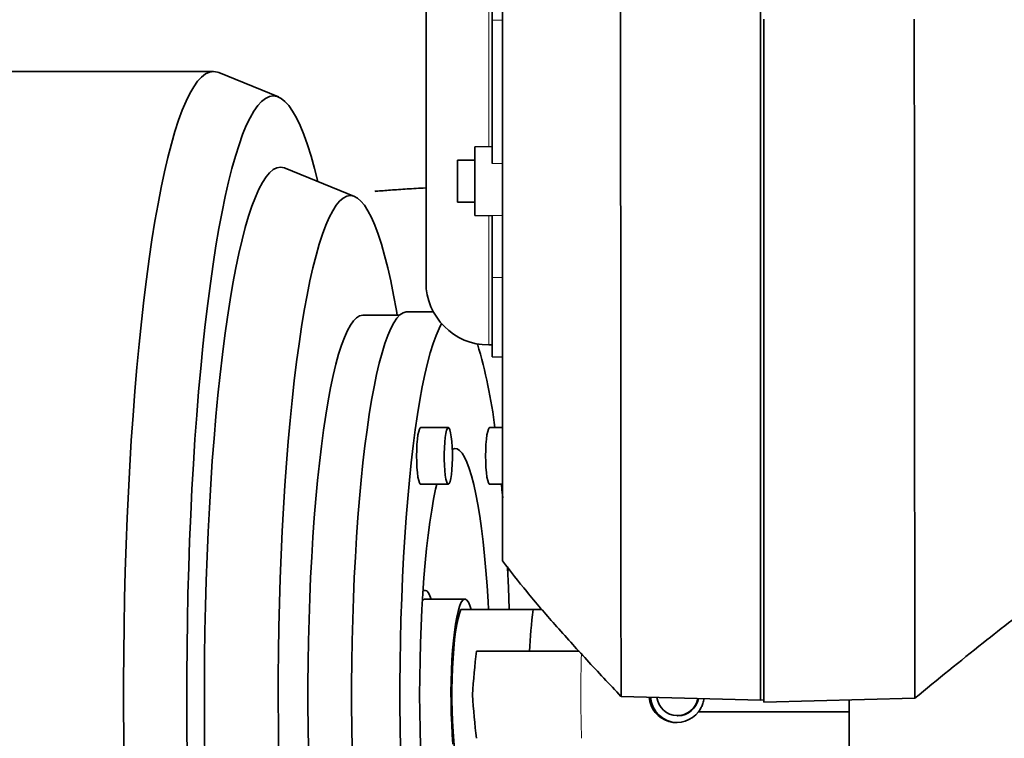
# Model space of a CAD drawing. Header units: millimetres. Extents: x 0 to 14900, y 0 to 10500.
# Tile 34 of 49: x 10864 to 11147, y 6037 to 6244. Entities that reach past the tile are written whole.
import ezdxf

# ---------------------------------------------------------------- set-up
doc = ezdxf.new("R2010")
doc.units = ezdxf.units.MM
doc.header["$LTSCALE"] = 25
doc.layers.add('THICK_LINE', color=7, linetype='Continuous')
doc.styles.add('SLDTEXTSTYLE0', font='TXT', dxfattribs={"width": 0.605})
doc.dimstyles.new('SLDDIMSTYLE1', dxfattribs={"dimtxt": 87.5, "dimasz": 87.5, "dimexe": 0, "dimexo": 0.0625, "dimgap": 21.875, "dimtad": 1, "dimdec": 4, "dimlfac": 25, "dimzin": 12, "dimdsep": 46, "dimtxsty": 'SLDTEXTSTYLE0', "dimsah": 1, "dimcen": 0.09, "dimadec": 1, "dimazin": 3, "dimtfac": 1, "dimtofl": 0, "dimtmove": 0, "dimatfit": 3, "dimfxl": 1, "dimfrac": 2, "dimtolj": 1, "dimtzin": 12, "dimarcsym": 0})

# ---------------------------------------------------------------- blocks, each defined once
blk = doc.blocks.new('_D_6')
at = {"layer": 'THICK_LINE'}
for p, q in [((13956.03, 6243.72), (14267.68, 6243.72)), ((7967.86, 5719.82), (7660.95, 5665.71))]:
    blk.add_line(p, q, dxfattribs=at)
blk.add_arc((10939.03, 6243.72), 3291.15, 190, 0, dxfattribs=at)
for points in [[(14230.18, 6243.72), (14216.52, 6156.4), (14241.52, 6156.06)], [(7697.88, 5672.22), (7701.93, 5583.92), (7726.49, 5588.59)]]:
    blk.add_solid(points, dxfattribs=at)
at = {"layer": 'THICK_LINE', "insert": (11092.19, 3066.62), "char_height": 87.5, "attachment_point": 1, "rotation": 5, "style": 'SLDTEXTSTYLE0'}
blk.add_mtext('170°', dxfattribs=at)

msp = doc.modelspace()

# ---------------------------------------------------------------- linework, layer by layer
at = {"color": 8, "linetype": 'Continuous', "lineweight": 18}
for p, q in [((10999.0283748, 6207.1636318), (10999.0283748, 6337.2473977)), ((11000.0283748, 6243.5007453), (11003.0283748, 6243.500626)), ((11000.0283748, 6202.3271984), (11003.0283748, 6202.3540123)), ((10999.0283748, 6150.195524), (10999.0283748, 6187.3032723)), ((11000.0283748, 6187.4137566), (11003.0283748, 6187.3620649)), ((11000.0283748, 6169.5973297), (11003.0283748, 6169.5572923)), ((10982.5361069, 6159.7214609), (10983.0060466, 6159.9927806))]:
    msp.add_line(p, q, dxfattribs=at)
at = {"color": 7, "linetype": 'Continuous', "lineweight": 35}
for p, q in [((11000.0283748, 6243.5007453), (11000.0283748, 6334.897691)), ((10981.0283748, 6319.2473977), (10981.0283748, 6168.195524)), ((11077.0283748, 6289.1626718), (11077.0283748, 6048.1976468)), ((11000.0283748, 6202.3271984), (11000.0283748, 6243.5007453)), ((11078.0283748, 6243.7214609), (11078.0283748, 6047.5762046)), ((10920.0373193, 6228.7214609), (10629.961218, 6228.7214609)), ((10938.6451504, 6221.4223781), (10921.5606175, 6228.4102061)), ((11000.0283748, 6207.1810869), (10995.0283748, 6207.0938116)), ((10995.0283748, 6187.3730926), (10995.0283748, 6207.0938116)), ((10960.5276548, 6192.8494164), (10940.5986803, 6201.0006634)), ((10995.0283748, 6203.2334521), (10990.0283748, 6203.2334521)), ((10990.0283748, 6191.2334521), (10990.0283748, 6203.2334521)), ((10990.0283748, 6191.2334521), (10995.0283748, 6191.2334521)), ((10995.0283748, 6187.3730926), (11000.0283748, 6187.2858173)), ((11000.0283748, 6169.5973297), (11000.0283748, 6187.4137566)), ((11000.0283748, 6146.7738261), (11000.0283748, 6169.5973297)), ((10973.4261698, 6158.7214609), (10962.8828519, 6158.7214609)), ((10983.1478756, 6159.7214609), (10975.5626377, 6159.7214609)), ((10999.0283748, 6150.195524), (11000.0283748, 6150.195524)), ((11000.0283748, 6146.7738261), (11003.0283748, 6146.7214609)), ((10987.4299782, 6126.4458186), (10979.513787, 6126.4458186)), ((11003.0283748, 6126.4458186), (10999.3181577, 6126.4458186)), ((10979.513787, 6110.1758186), (10987.4299782, 6110.1758186)), ((10999.3181577, 6110.1758186), (11003.0283748, 6110.1758186)), ((11004.4447718, 6085.2633743), (11004.831564, 6085.8740554)), ((10980.7912451, 6079.7214609), (10980.1697838, 6079.7214609)), ((10992.17077, 6077.2214609), (10980.7912451, 6077.2214609)), ((11011.7529854, 6074.2214609), (11014.1856179, 6074.2214609)), ((11037.0086796, 6049.2455994), (11077.0283748, 6048.1976468)), ((11077.0283748, 6048.1976468), (11078.0283748, 6048.2588094)), ((11078.0283748, 6047.5762046), (11121.3261969, 6048.7099979)), ((11102.5283748, 6048.2177596), (11102.5283748, 6020.2214609)), ((11053.2084033, 6043.7214609), (11053.3527725, 6043.7214609)), ((11059.2555861, 6044.8593626), (11102.5283748, 6044.8593626))]:
    msp.add_line(p, q, dxfattribs=at)
at = {"color": 7, "linetype": 'Continuous', "lineweight": 35, "flags": 128}
for points in [[(10920.0373193, 6228.7214609), (10918.8942379, 6228.5462604), (10917.7533942, 6228.021002), (10916.6170213, 6227.1467139), (10915.4873439, 6225.9251075), (10914.3665732, 6224.3585742), (10913.2569033, 6222.4501806), (10912.1605064, 6220.2036623), (10911.0795287, 6217.6234172), (10910.0160863, 6214.7144961), (10908.9722609, 6211.4825934), (10907.9500959, 6207.9340356), (10906.9515923, 6204.0757693), (10905.9787045, 6199.9153473), (10905.0333371, 6195.4609136), (10904.1173408, 6190.7211881), (10903.2325085, 6185.705449), (10902.3805725, 6180.4235149), (10901.5632003, 6174.8857253), (10900.7819922, 6169.1029209), (10900.0384772, 6163.0864216), (10899.3341109, 6156.8480051), (10898.6702721, 6150.3998834), (10898.0482603, 6143.7546789), (10897.4692931, 6136.9253999), (10896.9345039, 6129.9254152), (10896.4449395, 6122.7684275), (10896.0015583, 6115.4684468), (10895.6052283, 6108.0397634), (10895.2567252, 6100.4969192), (10894.9567313, 6092.8546796), (10894.7058338, 6085.1280047), (10894.5045239, 6077.3320199), (10894.3531957, 6069.481986), (10894.2521453, 6061.5932701), (10894.2015706, 6053.6813145), (10894.2015706, 6045.7616073), (10894.2521453, 6037.8496517), (10894.3531957, 6029.9609357)], [(10921.5606175, 6228.4102061), (10921.1804006, 6228.5462604), (10920.0373193, 6228.7214609)], [(10937.1814225, 6221.7214609), (10936.0593526, 6221.5457678), (10934.939575, 6221.0190475), (10933.8243773, 6220.1423761), (10932.716038, 6218.9175445), (10931.6168211, 6217.347055), (10930.5289724, 6215.434116), (10929.4547143, 6213.1826355), (10928.3962414, 6210.5972132), (10927.3557161, 6207.683131), (10926.3352642, 6204.4463422), (10925.3369703, 6200.8934593), (10924.362874, 6197.0317406), (10923.4149653, 6192.8690755), (10922.4951806, 6188.413968), (10921.6053991, 6183.6755197), (10920.7474385, 6178.6634109), (10919.9230516, 6173.3878811), (10919.1339226, 6167.8597079), (10918.3816636, 6162.090185), (10917.6678114, 6156.0910992), (10916.9938243, 6149.8747064), (10916.3610794, 6143.4537062), (10915.7708693, 6136.8412165), (10915.2243997, 6130.050746), (10914.722787, 6123.0961674), (10914.2670561, 6115.9916886), (10913.8581379, 6108.7518234), (10913.4968678, 6101.3913626), (10913.1839839, 6093.9253431), (10912.9201254, 6086.3690176), (10912.7058313, 6078.7378233), (10912.5415395, 6071.0473502), (10912.4275855, 6063.3133095), (10912.3642022, 6055.5515015), (10912.3515191, 6047.777783), (10912.389562, 6040.0080354), (10912.4782533, 6032.2581317)], [(10949.9670726, 6197.1688516), (10949.0258747, 6200.8934593), (10948.0275808, 6204.4463422), (10947.0071289, 6207.683131), (10945.9666036, 6210.5972132), (10944.9081307, 6213.1826355), (10943.8338726, 6215.434116), (10942.7460239, 6217.347055), (10941.6468071, 6218.9175445), (10940.5384677, 6220.1423761), (10939.42327, 6221.0190475), (10938.3034924, 6221.5457678), (10937.1814225, 6221.7214609)], [(10939.3090449, 6201.2641739), (10938.2520405, 6201.0872064), (10937.1975048, 6200.5567172), (10936.1479007, 6199.6739452), (10935.1056795, 6198.4409523), (10934.0732756, 6196.8606181), (10933.0531, 6194.9366336), (10932.0475355, 6192.6734923), (10931.0589306, 6190.0764799), (10930.0895942, 6187.1516619), (10929.1417902, 6183.9058693), (10928.2177323, 6180.3466827), (10927.3195788, 6176.4824149), (10926.4494271, 6172.3220911), (10925.6093097, 6167.8754278), (10924.8011887, 6163.1528104), (10924.0269514, 6158.1652688), (10923.2884062, 6152.9244517), (10922.5872779, 6147.4425993), (10921.9252041, 6141.7325145), (10921.3037311, 6135.8075338), (10920.7243103, 6129.681495), (10920.188295, 6123.3687058), (10919.6969371, 6116.8839101), (10919.2513841, 6110.2422533), (10918.8526768, 6103.4592475), (10918.5017463, 6096.5507346), (10918.1994122, 6089.5328497), (10917.9463806, 6082.4219835), (10917.7432425, 6075.2347437), (10917.5904723, 6067.9879164), (10917.4884269, 6060.698427), (10917.4373445, 6053.3833004), (10917.4373445, 6046.0596214), (10917.4884269, 6038.7444947), (10917.5904723, 6031.4550053)], [(10940.5986803, 6201.0006634), (10940.3660492, 6201.0872064), (10939.3090449, 6201.2641739)], [(10959.3075077, 6193.0987284), (10958.2838528, 6192.9232943), (10957.2627029, 6192.3974213), (10956.246557, 6191.5223964), (10955.2379018, 6190.3003608), (10954.2392056, 6188.734305), (10953.2529123, 6186.8280616), (10952.2814357, 6184.5862953), (10951.3271531, 6182.0144921), (10950.3923997, 6179.1189458), (10949.4794631, 6175.9067421), (10948.5905773, 6172.3857419), (10947.7279177, 6168.5645616), (10946.8935953, 6164.4525523), (10946.0896517, 6160.0597769), (10945.3180545, 6155.3969851), (10944.5806919, 6150.4755876), (10943.8793682, 6145.3076278), (10943.2157998, 6139.9057527), (10942.5916105, 6134.2831815), (10942.0083277, 6128.4536736), (10941.467379, 6122.4314948), (10940.970088, 6116.2313823), (10940.5176718, 6109.868509), (10940.1112375, 6103.3584457), (10939.7517797, 6096.7171237), (10939.440178, 6089.9607955), (10939.177195, 6083.1059949), (10938.9634742, 6076.1694967), (10938.7995387, 6069.1682757), (10938.6857896, 6062.1194652), (10938.6225053, 6055.0403146), (10938.6098407, 6047.9481479), (10938.6478268, 6040.8603208), (10938.7363706, 6033.7941784)], [(10972.7548082, 6158.7214609), (10972.5253637, 6160.0597769), (10971.7214202, 6164.4525523), (10970.8870978, 6168.5645616), (10970.0244381, 6172.3857419), (10969.1355524, 6175.9067421), (10968.2226158, 6179.1189458), (10967.2878624, 6182.0144921), (10966.3335797, 6184.5862953), (10965.3621031, 6186.8280616), (10964.3758099, 6188.734305), (10963.3771136, 6190.3003608), (10962.3684584, 6191.5223964), (10961.3523125, 6192.3974213), (10960.3311626, 6192.9232943), (10959.3075077, 6193.0987284)], [(10962.8828519, 6158.7214609), (10961.984489, 6158.5436932), (10961.0890564, 6158.01097), (10960.1994748, 6157.125029), (10959.3186457, 6155.8887598), (10958.4494424, 6154.306195), (10957.5947, 6152.3824965), (10956.7572063, 6150.1239391), (10955.9396933, 6147.5378896), (10955.1448274, 6144.6327833), (10954.3752014, 6141.4180959), (10953.6333255, 6137.9043133), (10952.9216197, 6134.1028964), (10952.2424053, 6130.0262449), (10951.5978978, 6125.6876559), (10950.9901996, 6121.1012809), (10950.4212927, 6116.2820797), (10949.8930328, 6111.2457717), (10949.407143, 6106.0087842), (10948.9652081, 6100.5881991), (10948.5686697, 6095.0016973), (10948.2188212, 6089.2675007), (10947.9168038, 6083.4043133), (10947.6636024, 6077.4312593), (10947.4600431, 6071.3678217), (10947.3067898, 6065.2337782), (10947.2043424, 6059.0491368), (10947.153035, 6052.8340704), (10947.153035, 6046.6088513), (10947.2043424, 6040.3937849), (10947.3067898, 6034.2091435)], [(10959.8407814, 6034.2069144), (10959.7392443, 6040.3928092), (10959.6883943, 6046.6085865), (10959.6883943, 6052.8343353), (10959.7392443, 6059.0501126), (10959.8407814, 6065.2360074), (10959.9926803, 6071.3722044), (10960.1944545, 6077.4390476), (10960.4454576, 6083.417103), (10960.7448856, 6089.2872211), (10961.0917794, 6095.0305982), (10961.4850276, 6100.6288364), (10961.9233707, 6106.0640029), (10962.4054045, 6111.3186873), (10962.9295848, 6116.3760573), (10963.4942327, 6121.2199124), (10964.0975392, 6125.8347365), (10964.737572, 6130.2057467), (10965.4122807, 6134.3189416), (10966.119504, 6138.1611452), (10966.8569765, 6141.7200499), (10967.6223359, 6144.9842553), (10968.4131305, 6147.9433053), (10969.2268271, 6150.5877211), (10970.0608193, 6152.9090318), (10970.9124354, 6154.8998017), (10971.7789475, 6156.5536536), (10972.6575799, 6157.8652898), (10973.545518, 6158.8305087), (10974.4399177, 6159.4462185), (10975.3379137, 6159.7104468), (10975.5626377, 6159.7214609)], [(10973.694116, 6034.2069144), (10973.5925789, 6040.3928092), (10973.541729, 6046.6085865), (10973.541729, 6052.8343353), (10973.5925789, 6059.0501126), (10973.694116, 6065.2360074), (10973.846015, 6071.3722044), (10974.0477892, 6077.4390476), (10974.2987923, 6083.417103), (10974.5982203, 6089.2872211), (10974.945114, 6095.0305982), (10975.3383623, 6100.6288364), (10975.7767054, 6106.0640029), (10976.2587391, 6111.3186873), (10976.7829195, 6116.3760573), (10977.3475673, 6121.2199124), (10977.9508739, 6125.8347365), (10978.5909066, 6130.2057467), (10979.2656153, 6134.3189416), (10979.9728387, 6138.1611452), (10980.7103112, 6141.7200499), (10981.4756706, 6144.9842553), (10982.2664652, 6147.9433053), (10983.0801618, 6150.5877211), (10983.9141539, 6152.9090318), (10984.76577, 6154.8998017), (10985.4990352, 6156.3229939)], [(10979.513787, 6126.4458186), (10979.3910243, 6126.4012543), (10979.1508642, 6126.0476634), (10978.9265655, 6125.3559353), (10978.7279313, 6124.3563018), (10978.5636428, 6123.0924517), (10978.4408801, 6121.6196212), (10978.3650085, 6120.0021802), (10978.3393441, 6118.3108186), (10978.3650085, 6116.619457), (10978.4408801, 6115.0020161), (10978.5636428, 6113.5291856), (10978.7279313, 6112.2653355), (10978.9265655, 6111.265702), (10979.1508642, 6110.5739739), (10979.3910243, 6110.220383), (10979.513787, 6110.1758186)], [(10988.5528307, 6115.9262038), (10988.456717, 6114.361249), (10988.3157299, 6112.9689094), (10988.1360312, 6111.8100368), (10987.9254746, 6110.9352796), (10987.6932624, 6110.3828689), (10987.4495434, 6110.1769476), (10987.2049694, 6110.3265155), (10986.9702293, 6110.8250357), (10986.7555825, 6111.6507206), (10986.5704099, 6112.7674837), (10986.4228047, 6114.1265172), (10986.3192177, 6115.6684247), (10986.2641763, 6117.3258175), (10986.2600861, 6119.0262596), (10986.3071257, 6120.6954335), (10986.4032394, 6122.2603883), (10986.5442265, 6123.6527279), (10986.7239252, 6124.8116005), (10986.9344818, 6125.6863577), (10987.166694, 6126.2387684), (10987.4104129, 6126.4446897), (10987.654987, 6126.2951218), (10987.8897271, 6125.7966016), (10988.1043739, 6124.9709167), (10988.2895464, 6123.8541536), (10988.4371517, 6122.4951201), (10988.5407387, 6120.9532126), (10988.5957801, 6119.2958198), (10988.5998703, 6117.5953777), (10988.5528307, 6115.9262038)], [(10999.3181577, 6126.4458186), (10999.195395, 6126.4012543), (10998.9552349, 6126.0476634), (10998.7309363, 6125.3559353), (10998.532302, 6124.3563018), (10998.3680135, 6123.0924517), (10998.2452508, 6121.6196212), (10998.1693793, 6120.0021802), (10998.1437149, 6118.3108186), (10998.1693793, 6116.619457), (10998.2452508, 6115.0020161), (10998.3680135, 6113.5291856), (10998.532302, 6112.2653355), (10998.7309363, 6111.265702), (10998.9552349, 6110.5739739), (10999.195395, 6110.220383), (10999.3181577, 6110.1758186)], [(10998.9924685, 6074.2510565), (10998.8662069, 6076.4976312), (10998.5699875, 6081.0483305), (10998.2281633, 6085.4429609), (10997.8424372, 6089.6596287), (10997.4147308, 6093.6773264), (10996.9471751, 6097.4760383), (10996.4420993, 6101.0368393), (10995.9020196, 6104.3419896), (10995.3296268, 6107.3750232), (10994.7277725, 6110.1208297), (10994.0994551, 6112.5657295), (10993.4478047, 6114.6975424), (10992.776068, 6116.5056477), (10992.0875915, 6117.9810375), (10991.3858051, 6119.1163615), (10990.6742051, 6119.9059637), (10989.9563366, 6120.3459102), (10989.2357761, 6120.4340092), (10988.5722055, 6120.2031188)], [(10984.1172262, 6110.1758186), (10983.7997464, 6108.7847192), (10983.2122569, 6105.8934981), (10982.6556739, 6102.7224307), (10982.1327705, 6099.2873152), (10981.6461516, 6095.6052651), (10981.1982415, 6091.6946242), (10980.7912718, 6087.5748751), (10980.4272698, 6083.2665422), (10980.1080492, 6078.7910894), (10979.8352001, 6074.1708132), (10979.610082, 6069.4287315), (10979.4338163, 6064.5884692), (10979.3072813, 6059.6741401), (10979.2311072, 6054.7102274), (10979.2056736, 6049.7214609)], [(11002.6832281, 6110.1758186), (11002.8195904, 6108.7149716), (11003.0360181, 6106.2866532)], [(11004.3811386, 6086.5290825), (11004.3894351, 6086.3668383), (11004.6647609, 6080.440378), (11004.8912403, 6074.4155158), (11004.8965025, 6074.2567562)], [(10980.1473939, 6079.3881184), (10980.3229737, 6079.5455996), (10980.7912451, 6079.7214609), (10981.2595165, 6079.5455996), (10981.7222979, 6079.0200775), (10982.1741636, 6078.151056), (10982.5221701, 6077.2214609)], [(10988.7709352, 6035.5205307), (10988.5593938, 6038.297548), (10988.3949322, 6041.2234935), (10988.2796944, 6044.260223), (10988.2151827, 6047.3681481), (10988.2022382, 6050.5067523), (10988.2410296, 6053.6351189), (10988.3310511, 6056.7124651), (10988.4711292, 6059.6986728), (10988.6594379, 6062.5548123), (10988.8935221, 6065.2436494), (10989.1703302, 6067.7301311), (10989.4862537, 6069.9818422), (10989.8371739, 6071.9694282), (10990.2185161, 6073.666978), (10990.625309, 6075.0523613), (10991.0522493, 6076.1075176), (10991.4937712, 6076.8186914), (10991.9441188, 6077.1766112), (10992.3974212, 6077.1766112), (10992.8477688, 6076.8186914), (10993.2892908, 6076.1075176), (10993.7162311, 6075.0523613), (10993.9732967, 6074.2237311)], [(10991.0537648, 6074.2214609), (10990.6367922, 6073.1140793), (10990.2420543, 6071.667626), (10989.8752727, 6069.9030671), (10989.541764, 6067.8459795), (10989.2463622, 6065.5261804), (10988.9933492, 6062.9772947), (10988.7863923, 6060.2362682), (10988.6284914, 6057.3428315), (10988.5219351, 6054.3389244), (10988.468268, 6051.2680881), (10988.468268, 6048.1748336), (10988.5219351, 6045.1039973), (10988.6284914, 6042.1000902), (10988.7863923, 6039.2066535), (10988.9933492, 6036.465627), (10989.2463622, 6033.9167414), (10989.541764, 6031.5969422), (10989.8752727, 6029.5398546), (10990.2420543, 6027.7752957), (10990.6367922, 6026.3288425), (10991.0537648, 6025.2214609)], [(10979.2056736, 6049.7214609), (10979.2311072, 6044.7326943), (10979.3072813, 6039.7687816), (10979.4338163, 6034.8544526), (10979.610082, 6030.0141903), (10979.8352001, 6025.2721086), (10980.1080492, 6020.6518323), (10980.4272698, 6016.1763795), (10980.7912718, 6011.8680466), (10981.1982415, 6007.7482975), (10981.6461516, 6003.8376566), (10982.1327705, 6000.1556065), (10982.6556739, 5996.720491), (10983.2122569, 5993.5494236), (10983.7997464, 5990.6582026), (10984.1172262, 5989.2671031)]]:
    msp.add_lwpolyline(points, dxfattribs=at)
at = {"color": 7, "linetype": 'Continuous', "lineweight": 35}
for centre, radius, start, end in [((10999.0283748, 6168.195524), 18, 180, 270), ((10854.7871188, 6108.5562147), 147.1006146, 6.985303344, 16.56308926), ((10980.983119, 6076.0935929), 1.1440724, 99.654778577, 151.921338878), ((11174.404461, 6054.3296891), 163.8633123, 173.027527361, 177.239527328), ((11052.9616603, 6049.6380727), 7.9025042, 184.382657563, 322.792143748), ((11053.386767, 6049.6666775), 7.9460768, 184.638287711, 268.371728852), ((11053.207416, 6049.6650094), 5.9303134, 186.675260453, 350.324739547), ((11053.3313299, 6049.6732713), 5.9518491, 270.206418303, 350.242645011)]:
    msp.add_arc(centre, radius, start, end, dxfattribs=at)
at = {"color": 8, "linetype": 'Continuous', "lineweight": 18}
msp.add_arc((11377.9335164, 6049.7259753), 352.4703308, 178.096291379, 182.033096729, dxfattribs=at)
at = {"color": 7, "linetype": 'Continuous', "lineweight": 35}
for centre, major_axis, start_param, end_param in [((10999.1856302, 6050.9960303), (2.3118526, 32.7191211), 1.2307592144, 1.6199021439), ((10999.1856302, 6048.4468915), (-2.3118526, 32.7191211), 1.5216905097, 1.9108334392)]:
    msp.add_ellipse(centre, major_axis=major_axis, ratio=0.1435576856, start_param=start_param, end_param=end_param, dxfattribs=at)
for points, knots in [([(11003.0283748, 6593.0214609), (11003.0283748, 6593.0213807), (11003.0283748, 6593.0208997), (11003.0283748, 6593.0324879), (11003.0283748, 6593.0028149), (11003.0283748, 6593.0994042), (11003.0283748, 6592.2621022), (11003.0283748, 6590.2614657), (11003.0283748, 6587.1807958), (11003.0283748, 6583.1639259), (11003.0283748, 6578.2512859), (11003.0283748, 6572.9851232), (11003.0283748, 6567.5709066), (11003.0283748, 6560.3560944), (11003.0283748, 6547.4216723), (11003.0283748, 6479.5758978), (11003.0283748, 6399.7935055), (11003.0283748, 6319.7589909), (11003.0283748, 6292.6518639), (11003.0283748, 6277.2042329), (11003.0283748, 6265.1357546), (11003.0283748, 6252.5779944), (11003.0283748, 6239.5284333), (11003.0283748, 6226.3510783), (11003.0283748, 6213.3285553), (11003.0283748, 6200.6164702), (11003.0283748, 6188.2355106), (11003.0283748, 6176.1014492), (11003.0283748, 6164.485532), (11003.0283748, 6153.514001), (11003.0283748, 6143.1993235), (11003.0283748, 6133.4788765), (11003.0283748, 6124.5762835), (11003.0283748, 6116.5848502), (11003.0283748, 6109.4958226), (11003.0283748, 6103.2826572), (11003.0283748, 6098.0980473), (11003.0283748, 6093.985933), (11003.0283748, 6090.9081674), (11003.0283748, 6088.9678922), (11003.0283748, 6088.1048661), (11003.0283748, 6088.2482644), (11003.0283748, 6088.2786118)], [0, 0, 0, 0, 0.0033318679, 0.0199976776, 0.0283305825, 0.0366638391, 0.0469399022, 0.0575138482, 0.0677896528, 0.0783631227, 0.0886435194, 0.0992218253, 0.1077228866, 0.1163895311, 0.1340115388, 0.1692555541, 0.4406473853, 0.5145353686, 0.5514793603, 0.5699513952, 0.5884526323, 0.6083922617, 0.6284703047, 0.648985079, 0.6696504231, 0.6895901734, 0.7096683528, 0.7301832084, 0.7508492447, 0.7707871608, 0.7908635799, 0.8113764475, 0.8320398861, 0.8519782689, 0.8720548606, 0.8925679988, 0.9132321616, 0.933176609, 0.9532598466, 0.9737799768, 0.9944510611, 1, 1, 1, 1]), ([(11036.8113316, 6288.9179187), (11036.8150216, 6285.3871097), (11036.8224133, 6278.3144459), (11036.8332429, 6267.5427885), (11036.842189, 6256.6724169), (11036.8514576, 6245.7238319), (11036.8631008, 6234.7347194), (11036.8726438, 6224.4689911), (11036.8802479, 6214.9549083), (11036.8884627, 6204.5644086), (11036.9005843, 6192.6352512), (11036.9106443, 6180.5803642), (11036.9179127, 6169.9887782), (11036.9259485, 6160.5435957), (11036.9348714, 6151.04849), (11036.9421601, 6141.5804326), (11036.9478406, 6132.4277593), (11036.9551911, 6123.6404962), (11036.9627626, 6115.2256422), (11036.9683933, 6107.177899), (11036.9725829, 6099.5512854), (11036.9787617, 6092.3730565), (11036.9845735, 6085.7390163), (11036.9883881, 6079.6272832), (11036.9909994, 6074.0596489), (11036.9958925, 6068.7295428), (11037.0003495, 6063.7625837), (11037.0020475, 6059.2799545), (11037.0042857, 6055.5101048), (11037.0081777, 6052.5421229), (11037.0086963, 6050.5831993), (11037.0080569, 6049.5664026), (11037.0094419, 6049.1716083), (11037.0095554, 6049.2685519), (11037.0095683, 6049.2795355)], [0, 0, 0, 0, 0.030900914, 0.0618984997, 0.0929935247, 0.1241870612, 0.1554798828, 0.1868731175, 0.212112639, 0.2374047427, 0.2769586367, 0.3167159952, 0.3451906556, 0.3737408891, 0.4048587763, 0.4360754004, 0.4671725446, 0.4983682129, 0.5294420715, 0.5606142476, 0.5922620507, 0.623534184, 0.6549065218, 0.6857263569, 0.7166421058, 0.7474835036, 0.7836167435, 0.819904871, 0.856769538, 0.8954634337, 0.934347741, 0.9651518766, 0.9960517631, 1, 1, 1, 1]), ([(11121.3250479, 6048.7538751), (11121.325109, 6048.7404862), (11121.3254159, 6048.673247), (11121.3259973, 6049.0057347), (11121.3248693, 6049.7534839), (11121.3229502, 6050.9883243), (11121.3217063, 6052.8972434), (11121.3222651, 6055.8671771), (11121.3174673, 6060.1428305), (11121.3131946, 6065.4160676), (11121.3119462, 6071.2569081), (11121.3063536, 6077.7865997), (11121.2999596, 6084.9289238), (11121.2964544, 6092.8661966), (11121.2907962, 6101.5264992), (11121.2817141, 6110.8803202), (11121.2756419, 6120.7278714), (11121.2695445, 6131.1980895), (11121.2585418, 6142.120818), (11121.249679, 6153.5303525), (11121.2427259, 6165.1947235), (11121.2305812, 6177.2024901), (11121.2186153, 6189.8476115), (11121.2094475, 6203.5139514), (11121.1938086, 6218.1901308), (11121.1803345, 6231.7588873), (11121.173058, 6240.2944452), (11121.1701364, 6243.7214609)], [0, 0, 0, 0, 0.007552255, 0.037927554, 0.0683028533, 0.0989591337, 0.1296154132, 0.1731413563, 0.2223334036, 0.2665247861, 0.3109308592, 0.352808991, 0.3948696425, 0.4371142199, 0.4806101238, 0.5233081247, 0.5661996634, 0.6082713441, 0.6518876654, 0.6940999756, 0.736499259, 0.7785127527, 0.820710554, 0.866669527, 0.9163985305, 0.966434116, 1, 1, 1, 1]), ([(10966.361195, 6194.3128102), (10966.4747321, 6194.3224646), (10967.8671886, 6194.4408697), (10970.8952439, 6194.6674962), (10975.6147177, 6194.9881861), (10979.0385058, 6195.2051378), (10980.9843543, 6195.3063763), (10981.0283748, 6195.3086666)], [0, 0, 0, 0, 0.0266919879, 0.3273594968, 0.6564242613, 0.9922273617, 1, 1, 1, 1]), ([(11003.0283748, 6088.1715987), (11005.3090797, 6085.2119845), (11010.1159614, 6078.9742132), (11018.2435711, 6069.5681194), (11027.2860538, 6059.558555), (11033.702871, 6052.7559087), (11036.995703, 6049.2650859)], [0, 0, 0, 0, 0.2168837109, 0.4571105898, 0.7214127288, 1, 1, 1, 1]), ([(11121.3592064, 6048.7370967), (11127.8549988, 6054.0776971), (11139.8037386, 6063.9015093), (11152.074962, 6073.3176155), (11157.6750786, 6077.6147658)], [0, 0, 0, 0, 0.5436382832, 1, 1, 1, 1]), ([(10991.0537648, 6074.2214609), (10991.4043857, 6074.2214609), (10992.4041373, 6074.2214609), (10994.5271632, 6074.2214609), (10998.3228743, 6074.2214609), (11004.0221959, 6074.2214609), (11009.0322385, 6074.2214609), (11011.7529854, 6074.2214609)], [0, 0, 0, 0, 0.0768683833, 0.219180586, 0.3616974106, 0.6533642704, 1, 1, 1, 1]), ([(10995.5285469, 6062.2214609), (10996.7454232, 6062.2214609), (11006.4652126, 6062.2214609), (11016.3228516, 6062.2214609), (11024.9463562, 6062.2214609)], [0, 0, 0, 0, 0.125195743, 1, 1, 1, 1]), ([(11060.8152557, 6048.6222023), (11060.8049693, 6048.497292), (11060.7762833, 6048.1489502), (11060.628054, 6047.5893979), (11060.4327733, 6046.9708018), (11060.1141802, 6046.2104011), (11059.7302543, 6045.5060395), (11059.3748806, 6045.0218865), (11059.2555861, 6044.8593626)], [0, 0, 0, 0, 0.0910773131, 0.2539906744, 0.4192749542, 0.5630871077, 0.8533339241, 1, 1, 1, 1])]:
    msp.add_open_spline(points, degree=3, knots=knots, dxfattribs=at)
at = {"layer": 'THICK_LINE'}
for radius in [2967, 1057]:
    msp.add_arc((10939.0283748, 6243.7214609), radius, 190, 170, dxfattribs=at)

# ---------------------------------------------------------------- dimensions: what is measured, and where the dimension line sits
dim = msp.add_angular_dim_2l(base=(11225.8711442, 2965.0936039), line1=((9898.0865798, 6060.1753371), (8017.1037716, 5728.5073177)), line2=((13906.0283748, 6243.7214609), (10939.0283748, 6243.7214609)), dimstyle='SLDDIMSTYLE1', dxfattribs=at)
dim.commit()
dim.dimension.update_dxf_attribs({"geometry": '_D_6', "text_midpoint": (11225.8711442, 2965.0936039), "dimtype": 162})

doc.saveas('drawing.dxf')
